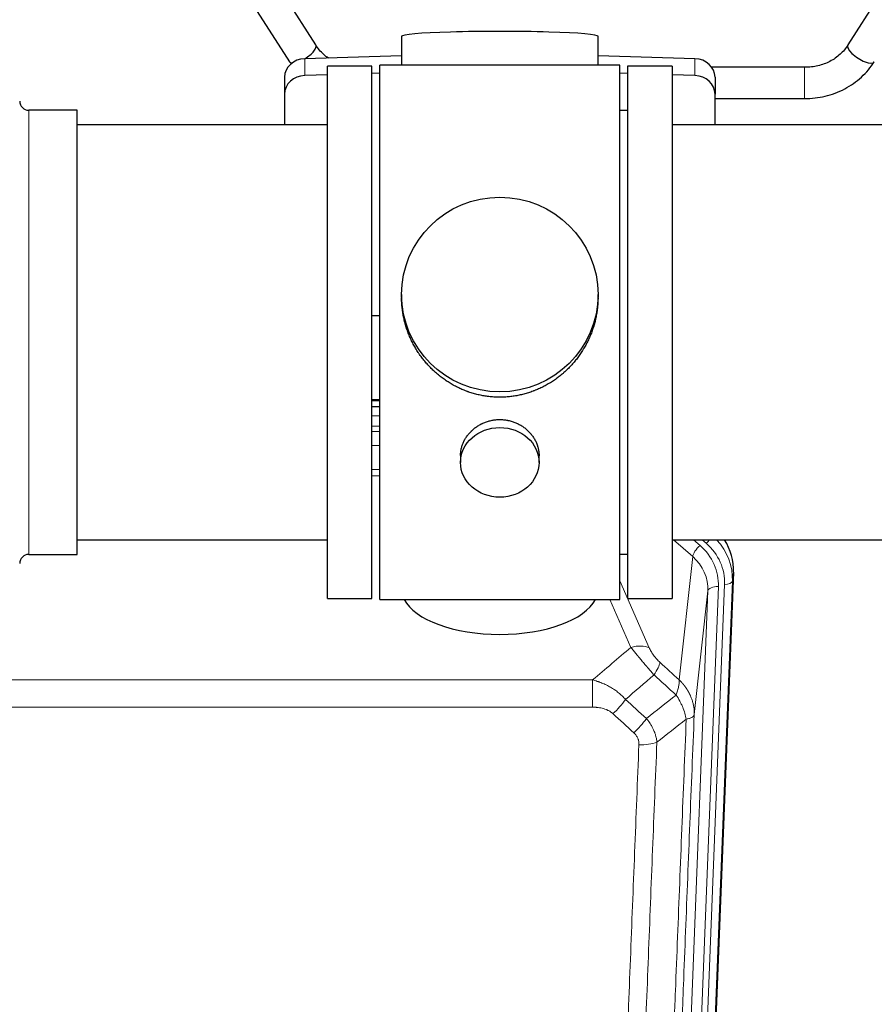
# Model space of a CAD drawing. Header units: inches. Extents: x 0 to 23760, y -13 to 16800.
# Tile 38 of 207: x 5492 to 5819, y 6149 to 6527. Entities that reach past the tile are written whole.
import ezdxf

# ---------------------------------------------------------------- set-up
doc = ezdxf.new("R2010")
doc.units = ezdxf.units.IN
doc.layers.add('254', color=7, linetype='Continuous', true_color=0xffffff)

msp = doc.modelspace()

# ---------------------------------------------------------------- linework, layer by layer
at = {"layer": '254', "color": 2, "linetype": 'Continuous', "lineweight": 25}
for p, q in [((5605.437, 6517.018), (5588.117, 6544.207)), ((5826.695, 6544.207), (5809.374, 6517.018)), ((5577.996, 6537.76), (5595.317, 6510.57)), ((5638.301, 6520.328), (5638.301, 6509.265)), ((5713.629, 6509.265), (5713.629, 6520.328)), ((5638.302, 6512.902), (5601.186, 6511.752)), ((5750.745, 6511.752), (5713.628, 6512.902)), ((5626.965, 6508.835), (5609.965, 6508.835)), ((5609.965, 6304.835), (5609.965, 6508.835)), ((5626.965, 6304.835), (5626.965, 6508.835)), ((5629.965, 6304.405), (5629.965, 6509.265)), ((5674.653, 6509.265), (5629.965, 6509.265)), ((5721.965, 6509.265), (5674.653, 6509.265)), ((5721.965, 6304.405), (5721.965, 6509.265)), ((5741.965, 6508.835), (5724.965, 6508.835)), ((5724.965, 6508.835), (5724.965, 6304.835)), ((5741.965, 6508.835), (5741.965, 6304.835)), ((5792.784, 6508.465), (5757.216, 6508.465)), ((5593.465, 6504.66), (5593.465, 6498.196)), ((5609.966, 6505.559), (5601.186, 6505.287)), ((5629.966, 6506.179), (5626.966, 6506.086)), ((5724.964, 6506.086), (5721.965, 6506.179)), ((5750.745, 6505.287), (5741.965, 6505.559)), ((5758.465, 6504.66), (5758.465, 6498.196)), ((5593.465, 6498.196), (5593.465, 6486.335)), ((5758.465, 6486.335), (5758.465, 6498.196)), ((5758.465, 6496.465), (5792.784, 6496.465)), ((5513.965, 6491.985), (5495.465, 6491.985)), ((5513.965, 6321.685), (5513.965, 6491.985)), ((5724.965, 6491.835), (5721.965, 6491.835)), ((5609.965, 6486.335), (5513.965, 6486.335)), ((5837.965, 6486.335), (5741.965, 6486.335)), ((5638.326, 6421.323), (5638.326, 6420.186)), ((5713.605, 6420.185), (5713.605, 6421.323)), ((5626.966, 6413.324), (5629.966, 6413.231)), ((5629.963, 6380.953), (5626.965, 6380.953)), ((5626.963, 6378.449), (5629.962, 6378.449)), ((5660.918, 6359.551), (5660.918, 6356.966)), ((5691.013, 6356.966), (5691.013, 6359.539)), ((5513.965, 6327.335), (5609.965, 6327.335)), ((5741.965, 6327.335), (5837.965, 6327.335)), ((5495.465, 6321.685), (5513.965, 6321.685)), ((5721.965, 6321.835), (5724.965, 6321.835)), ((5765.487, 6314.832), (5752.369, 5981.631)), ((5609.965, 6304.835), (5626.965, 6304.835)), ((5724.965, 6304.835), (5741.965, 6304.835)), ((5629.965, 6304.405), (5721.965, 6304.405))]:
    msp.add_line(p, q, dxfattribs=at)
at = {"layer": '254', "color": 110, "linetype": 'Continuous', "lineweight": 13}
for p, q in [((5601.186, 6511.752), (5601.186, 6505.287)), ((5750.745, 6511.752), (5750.745, 6505.287)), ((5792.784, 6508.465), (5792.784, 6496.465)), ((5495.465, 6321.685), (5495.465, 6491.985)), ((5629.963, 6380.563), (5626.965, 6380.563)), ((5626.963, 6374.811), (5629.964, 6374.811)), ((5629.964, 6370.841), (5626.963, 6370.841)), ((5626.964, 6368.75), (5629.963, 6368.75)), ((5629.963, 6363.457), (5626.964, 6363.457)), ((5626.964, 6354.199), (5629.964, 6354.199)), ((5629.964, 6351.754), (5626.964, 6351.754)), ((5749.891, 6320.858), (5742.589, 6327.335)), ((5752.716, 6325.114), (5750.211, 6327.335)), ((5755.108, 6325.949), (5753.545, 6327.335)), ((5744.666, 6273.658), (5749.891, 6320.858)), ((5765.487, 6314.832), (5765.107, 6311.395)), ((5721.965, 6311.587), (5733.24, 6285.908)), ((5759.721, 6309.339), (5746.655, 5977.445)), ((5749.002, 5977.153), (5762.113, 6310.175)), ((5765.107, 6311.395), (5751.996, 5978.373)), ((5742.663, 5975.819), (5755.729, 6307.712)), ((5755.729, 6307.712), (5750.481, 6260.306)), ((5726.178, 6286.058), (5718.123, 6304.405)), ((5478.379, 6273.538), (5711.551, 6273.538)), ((5711.551, 6263.107), (5711.551, 6273.538)), ((5711.551, 6263.107), (5478.379, 6263.107))]:
    msp.add_line(p, q, dxfattribs=at)
at = {"layer": '254', "color": 2, "linetype": 'Continuous', "lineweight": 25}
for centre, start, end in [((5495.465, 6495.485), 180, 270), ((5495.465, 6318.185), 90, 180)]:
    msp.add_arc(centre, 3.5, start, end, dxfattribs=at)
for centre, major_axis, ratio, start_param, end_param in [((5675.965, 6520.328), (37.664, 0), 0.0504434, 0, 3.1415927), ((5600.377, 6513.794), (5.06, 3.224), 0.3659982, 4.6529932, 6.2831853), ((5814.435, 6513.794), (-5.06, 3.224), 0.3659982, 0, 3.1415927), ((5601.465, 6504.66), (8, 0), 0.8870108, 1.6057029, 3.1415927), ((5600.377, 6513.794), (5.06, 3.224), 0.3659982, 3.1415927, 3.5847536), ((5750.465, 6504.66), (8, 0), 0.8870108, 0, 1.5358897), ((5601.465, 6498.196), (8, 0), 0.8870108, 1.6057029, 3.1415927), ((5750.465, 6498.196), (8, 0), 0.8870108, 0, 1.5358897), ((5738.466, 6315.641), (-27.038, -0.124), 0.8859493, 3.102669, 3.6464193), ((5675.965, 6308.377), (37.64, 0), 0.4617486, 3.372107, 6.0525728)]:
    msp.add_ellipse(centre, major_axis=major_axis, ratio=ratio, start_param=start_param, end_param=end_param, dxfattribs=at)
for centre, major_axis, ratio in [((5675.965, 6421.323), (37.64, 0), 0.9914449), ((5675.965, 6356.966), (-15.048, 0), 0.8870108)]:
    msp.add_ellipse(centre, major_axis=major_axis, ratio=ratio, dxfattribs=at)
at = {"layer": '254', "color": 110, "linetype": 'Continuous', "lineweight": 13}
for centre, major_axis, ratio, start_param, end_param in [((5755.108, 6327.334), (1.991, 2.244), 0.3265056, 4.3596844, 4.9945095), ((5738.093, 6312.279), (27.029, -0.244), 0.8851019, 6.2564288, 6.9740615), ((5752.716, 6323.267), (2.654, 2.992), 0.3265056, 1.2180917, 2.7365282), ((5735.702, 6310.058), (-24.034, -0.11), 0.8859493, 3.102669, 3.9217821), ((5738.093, 6310.893), (-24.034, -0.11), 0.8859493, 3.102669, 3.9217821), ((5735.702, 6308.211), (-20.033, -0.591), 0.8872905, 3.0803315, 3.8994446), ((5759.721, 6307.492), (3.997, -0.157), 0.4614673, 1.5889619, 3.1073983), ((5762.113, 6311.56), (2.998, -0.118), 0.4614673, 4.7305545, 6.248991), ((5726.178, 6279.886), (-9.156, -4.02), 0.5833249, 3.617995, 4.4616661), ((5730.265, 6274.288), (-6.719, -7.407), 0.3029797, 1.994528, 2.7400357), ((5719.31, 6264.901), (-6.736, -7.391), 0.3030979, 1.2497453, 1.9956357), ((5727.319, 6257.609), (6.729, 7.397), 0.3051216, 4.388767, 5.1358022), ((5729.291, 6253.015), (-9.992, 0.404), 0.431453, 1.5882535, 2.3480729)]:
    msp.add_ellipse(centre, major_axis=major_axis, ratio=ratio, start_param=start_param, end_param=end_param, dxfattribs=at)
at = {"layer": '254', "color": 2, "linetype": 'Continuous', "lineweight": 25}
for points, knots in [([(5610.318, 6511.922), (5609.646, 6512.386), (5607.754, 6513.892), (5606.26, 6515.692), (5605.425, 6517.036)], [0, 0, 0, 0, 0.3352734, 1, 1, 1, 1]), ([(5809.387, 6517.036), (5808.551, 6515.693), (5806.583, 6513.325), (5802.608, 6510.539), (5797.893, 6508.813), (5794.552, 6508.45), (5792.784, 6508.465)], [0, 0, 0, 0, 0.2512889, 0.4976345, 0.7451414, 1, 1, 1, 1]), ([(5792.784, 6496.465), (5795.486, 6496.472), (5800.745, 6497.09), (5808.335, 6499.874), (5814.817, 6504.495), (5818.09, 6508.385), (5819.483, 6510.552)], [0, 0, 0, 0, 0.2469494, 0.4984503, 0.7507023, 1, 1, 1, 1]), ([(5675.965, 6381.952), (5675.338, 6381.952), (5674.088, 6381.984), (5672.231, 6382.129), (5670.391, 6382.368), (5668.568, 6382.701), (5666.762, 6383.126), (5665.569, 6383.472), (5664.678, 6383.755), (5664.382, 6383.853), (5664.012, 6383.981), (5663.938, 6384.007), (5663.791, 6384.059), (5663.57, 6384.137), (5662.765, 6384.433), (5661.47, 6384.956), (5659.788, 6385.735), (5658.15, 6386.594), (5656.557, 6387.533), (5655.008, 6388.551), (5654.004, 6389.282), (5653.385, 6389.756), (5653.262, 6389.852), (5653.017, 6390.045), (5652.652, 6390.335), (5652.293, 6390.632), (5651.584, 6391.233), (5650.66, 6392.055), (5649.338, 6393.349), (5648.081, 6394.703), (5646.886, 6396.118), (5646.133, 6397.102), (5645.584, 6397.855), (5645.313, 6398.236), (5645.049, 6398.622), (5644.874, 6398.881), (5644.787, 6399.011), (5644.357, 6399.664), (5643.697, 6400.722), (5642.789, 6402.344), (5641.961, 6404.003), (5641.213, 6405.698), (5640.546, 6407.429), (5640.156, 6408.608), (5639.884, 6409.501), (5639.753, 6409.95), (5639.61, 6410.478), (5639.55, 6410.705), (5639.511, 6410.857), (5639.492, 6410.933), (5639.319, 6411.617), (5639.045, 6412.834), (5638.725, 6414.664), (5638.496, 6416.498), (5638.358, 6418.337), (5638.326, 6419.585), (5638.326, 6420.219), (5638.326, 6420.239)], [0, 0, 0, 0, 0.0312188, 0.0624376, 0.0936563, 0.1248751, 0.1560939, 0.1873127, 0.1873127, 0.2029221, 0.2029221, 0.2068244, 0.2068244, 0.2107268, 0.2185315, 0.2497502, 0.280969, 0.3121878, 0.3434066, 0.3746254, 0.4058442, 0.4058442, 0.4136489, 0.4136489, 0.4214535, 0.4370629, 0.4370629, 0.4682817, 0.4995005, 0.5307193, 0.5619381, 0.5931568, 0.5931568, 0.6087662, 0.6165709, 0.6165709, 0.6243756, 0.6243756, 0.6555944, 0.6868132, 0.718032, 0.7492507, 0.7804695, 0.8116883, 0.8116883, 0.8272977, 0.8351024, 0.8390047, 0.8390047, 0.8429071, 0.8429071, 0.8741259, 0.9053447, 0.9365634, 0.9677822, 0.999001, 1, 1, 1, 1]), ([(5713.605, 6420.233), (5713.605, 6420.221), (5713.605, 6419.594), (5713.574, 6418.353), (5713.436, 6416.512), (5713.208, 6414.674), (5712.994, 6413.451), (5712.811, 6412.534), (5712.729, 6412.153), (5712.642, 6411.771), (5712.606, 6411.618), (5712.588, 6411.542), (5712.534, 6411.313), (5712.347, 6410.553), (5711.971, 6409.201), (5711.386, 6407.433), (5710.718, 6405.699), (5709.968, 6403.998), (5709.135, 6402.331), (5708.525, 6401.242), (5708.126, 6400.569), (5708.045, 6400.434), (5707.882, 6400.167), (5707.636, 6399.768), (5707.383, 6399.375), (5706.87, 6398.596), (5706.162, 6397.576), (5705.034, 6396.105), (5703.839, 6394.691), (5702.578, 6393.334), (5701.692, 6392.468), (5701.011, 6391.833), (5700.666, 6391.519), (5700.314, 6391.211), (5700.078, 6391.007), (5699.96, 6390.905), (5699.365, 6390.403), (5698.398, 6389.625), (5696.901, 6388.535), (5695.357, 6387.523), (5693.766, 6386.587), (5692.128, 6385.728), (5691.004, 6385.208), (5690.148, 6384.838), (5689.717, 6384.658), (5689.281, 6384.486), (5689.063, 6384.401), (5688.99, 6384.373), (5688.844, 6384.317), (5688.186, 6384.069), (5686.937, 6383.638), (5685.154, 6383.122), (5683.354, 6382.699), (5681.535, 6382.368), (5679.698, 6382.129), (5678.462, 6382.033), (5677.529, 6381.984), (5677.062, 6381.966), (5676.514, 6381.955), (5676.279, 6381.953), (5676.122, 6381.952), (5676.044, 6381.952), (5675.965, 6381.952)], [0, 0, 0, 0, 0.0006246, 0.0318551, 0.0630856, 0.0943161, 0.1255465, 0.1255465, 0.1411618, 0.1450656, 0.1450656, 0.1489694, 0.1489694, 0.156777, 0.1880075, 0.219238, 0.2504685, 0.2816989, 0.3129294, 0.3441599, 0.3441599, 0.3519675, 0.3519675, 0.3597751, 0.3753904, 0.3753904, 0.4066209, 0.4378513, 0.4690818, 0.5003123, 0.5315428, 0.5315428, 0.547158, 0.5549656, 0.5549656, 0.5627733, 0.5627733, 0.5940037, 0.6252342, 0.6564647, 0.6876952, 0.7189257, 0.7501562, 0.7501562, 0.7657714, 0.773579, 0.773579, 0.7774828, 0.7774828, 0.7813866, 0.8126171, 0.8438476, 0.8750781, 0.9063086, 0.937539, 0.9687695, 0.9687695, 0.9843848, 0.9921924, 0.9960962, 0.9960962, 1, 1, 1, 1]), ([(5660.918, 6359.549), (5660.918, 6359.979), (5660.942, 6360.411), (5661.002, 6360.957), (5661.015, 6361.068), (5661.046, 6361.289), (5661.096, 6361.619), (5661.159, 6361.946), (5661.303, 6362.598), (5661.423, 6363.028), (5661.707, 6363.879), (5661.872, 6364.3), (5662.155, 6364.925), (5662.256, 6365.132), (5662.388, 6365.389), (5662.415, 6365.44), (5662.47, 6365.542), (5662.552, 6365.695), (5662.638, 6365.846), (5662.929, 6366.346), (5663.181, 6366.734), (5663.725, 6367.488), (5664.017, 6367.853), (5664.484, 6368.382), (5664.644, 6368.556), (5664.893, 6368.812), (5665.019, 6368.938), (5665.147, 6369.063), (5665.234, 6369.146), (5665.278, 6369.188), (5665.672, 6369.557), (5666.037, 6369.867), (5666.795, 6370.452), (5667.188, 6370.727), (5668.002, 6371.241), (5668.423, 6371.48), (5668.967, 6371.757), (5669.077, 6371.811), (5669.298, 6371.916), (5669.41, 6371.968), (5669.746, 6372.119), (5669.972, 6372.215), (5670.655, 6372.484), (5671.117, 6372.641), (5672.055, 6372.913), (5672.531, 6373.027), (5673.255, 6373.166), (5673.498, 6373.206), (5673.865, 6373.258), (5673.988, 6373.275), (5674.173, 6373.296), (5674.235, 6373.303), (5674.358, 6373.317), (5674.42, 6373.323), (5674.976, 6373.375), (5675.468, 6373.399), (5676.451, 6373.399), (5676.941, 6373.376), (5677.919, 6373.285), (5678.406, 6373.216), (5679.014, 6373.101), (5679.135, 6373.077), (5679.378, 6373.025), (5679.74, 6372.943), (5680.097, 6372.849), (5680.804, 6372.645), (5681.266, 6372.487), (5682.172, 6372.131), (5682.616, 6371.932), (5683.267, 6371.603), (5683.482, 6371.488), (5683.801, 6371.307), (5683.907, 6371.245), (5684.117, 6371.12), (5684.22, 6371.057), (5684.734, 6370.733), (5685.128, 6370.457), (5685.886, 6369.873), (5686.249, 6369.565), (5686.943, 6368.917), (5687.274, 6368.577), (5687.628, 6368.176), (5687.667, 6368.132), (5687.745, 6368.042), (5687.86, 6367.906), (5688.122, 6367.587), (5688.335, 6367.308), (5688.744, 6366.742), (5688.997, 6366.355), (5689.459, 6365.561), (5689.67, 6365.155), (5689.954, 6364.531), (5690.044, 6364.32), (5690.17, 6364.001), (5690.21, 6363.894), (5690.288, 6363.681), (5690.326, 6363.574), (5690.505, 6363.038), (5690.625, 6362.607), (5690.817, 6361.741), (5690.89, 6361.306), (5690.963, 6360.65), (5690.982, 6360.43), (5691, 6360.101), (5691.007, 6359.936), (5691.011, 6359.77), (5691.013, 6359.66), (5691.013, 6359.605), (5691.013, 6359.547), (5691.013, 6359.544), (5691.013, 6359.541)], [0, 0, 0, 0, 0.0308202, 0.0308202, 0.0386347, 0.0386347, 0.0464491, 0.062078, 0.062078, 0.0933358, 0.0933358, 0.1245936, 0.1245936, 0.1402226, 0.1402226, 0.1441298, 0.1441298, 0.148037, 0.1558515, 0.1558515, 0.1871093, 0.1871093, 0.2183671, 0.2183671, 0.233996, 0.233996, 0.2418105, 0.2457177, 0.2457177, 0.2496249, 0.2496249, 0.2808827, 0.2808827, 0.3121405, 0.3121405, 0.3433983, 0.3433983, 0.3512128, 0.3512128, 0.3590273, 0.3590273, 0.3746562, 0.3746562, 0.405914, 0.405914, 0.4371718, 0.4371718, 0.4528007, 0.4528007, 0.4606152, 0.4606152, 0.4645224, 0.4645224, 0.4684296, 0.4684296, 0.4996874, 0.4996874, 0.5309452, 0.5309452, 0.5622031, 0.5622031, 0.5700175, 0.5700175, 0.577832, 0.5934609, 0.5934609, 0.6247187, 0.6247187, 0.6559765, 0.6559765, 0.6716054, 0.6716054, 0.6794199, 0.6794199, 0.6872343, 0.6872343, 0.7184921, 0.7184921, 0.7497499, 0.7497499, 0.7810078, 0.7810078, 0.784915, 0.784915, 0.7888222, 0.7966367, 0.8122656, 0.8122656, 0.8435234, 0.8435234, 0.8747812, 0.8747812, 0.8904101, 0.8904101, 0.8982246, 0.8982246, 0.906039, 0.906039, 0.9372968, 0.9372968, 0.9685546, 0.9685546, 0.9841835, 0.9841835, 0.991998, 0.9959052, 0.9959052, 0.9998125, 0.9998125, 1, 1, 1, 1])]:
    msp.add_open_spline(points, degree=3, knots=knots, dxfattribs=at)
at = {"layer": '254', "color": 110, "linetype": 'Continuous', "lineweight": 13}
for points in [[(5711.551, 6273.538), (5716.424, 6277.714), (5721.299, 6281.887), (5726.178, 6286.058)], [(5737.327, 6280.31), (5739.773, 6278.091), (5742.22, 6275.874), (5744.666, 6273.658)], [(5735.074, 6275.478), (5731.423, 6272.349), (5727.774, 6269.219), (5724.127, 6266.087)], [(5743.561, 6267.772), (5740.731, 6270.338), (5737.902, 6272.907), (5735.074, 6275.478)], [(5732.141, 6258.776), (5735.95, 6261.77), (5739.756, 6264.769), (5743.561, 6267.772)], [(5724.127, 6266.087), (5726.798, 6263.648), (5729.47, 6261.211), (5732.141, 6258.776)], [(5727.319, 6253.31), (5724.649, 6255.748), (5721.979, 6258.189), (5719.31, 6260.631)], [(5747.426, 6258.526), (5743.677, 6255.566), (5739.926, 6252.61), (5736.174, 6249.659)]]:
    msp.add_open_spline(points, degree=3, dxfattribs=at)
for points, knots in [([(5726.178, 6286.058), (5726.5, 6285.657), (5726.831, 6285.248), (5727.508, 6284.415), (5727.855, 6283.991), (5728.389, 6283.342), (5728.569, 6283.124), (5728.843, 6282.793), (5728.935, 6282.682), (5729.073, 6282.515), (5729.119, 6282.459), (5729.212, 6282.348), (5729.259, 6282.292), (5729.677, 6281.789), (5730.428, 6280.891), (5731.193, 6279.986), (5731.772, 6279.304), (5731.965, 6279.076), (5732.258, 6278.734), (5732.355, 6278.62), (5732.502, 6278.448), (5732.551, 6278.391), (5732.649, 6278.277), (5732.698, 6278.219), (5733.138, 6277.706), (5733.528, 6277.255), (5734.303, 6276.36), (5734.689, 6275.917), (5735.074, 6275.478)], [0, 0, 0, 0, 0.125, 0.125, 0.25, 0.25, 0.3125, 0.3125, 0.34375, 0.34375, 0.359375, 0.359375, 0.375, 0.375, 0.5, 0.625, 0.625, 0.6875, 0.6875, 0.71875, 0.71875, 0.734375, 0.734375, 0.75, 0.75, 0.875, 0.875, 1, 1, 1, 1]), ([(5737.327, 6280.31), (5737.107, 6280.509), (5736.891, 6280.716), (5736.465, 6281.145), (5736.256, 6281.368), (5735.998, 6281.656), (5735.946, 6281.715), (5735.845, 6281.832), (5735.694, 6282.007), (5735.547, 6282.185), (5735.261, 6282.541), (5735.078, 6282.781), (5734.729, 6283.266), (5734.561, 6283.511), (5734.382, 6283.789), (5734.362, 6283.82), (5734.323, 6283.882), (5734.265, 6283.975), (5734.132, 6284.19), (5734.024, 6284.372), (5733.817, 6284.735), (5733.689, 6284.973), (5733.451, 6285.445), (5733.341, 6285.678), (5733.24, 6285.908)], [0, 0, 0, 0, 0.125, 0.125, 0.25, 0.25, 0.28125, 0.28125, 0.3125, 0.375, 0.375, 0.5, 0.5, 0.625, 0.625, 0.640625, 0.640625, 0.65625, 0.6875, 0.75, 0.75, 0.875, 0.875, 1, 1, 1, 1]), ([(5711.551, 6273.538), (5712.149, 6273.386), (5712.817, 6273.193), (5713.481, 6272.972), (5713.628, 6272.923), (5713.701, 6272.897), (5713.922, 6272.821), (5714.068, 6272.769), (5714.506, 6272.609), (5714.796, 6272.497), (5715.657, 6272.148), (5716.223, 6271.895), (5717.335, 6271.35), (5717.882, 6271.058), (5718.689, 6270.588), (5719.088, 6270.345), (5719.482, 6270.089), (5719.678, 6269.96), (5719.743, 6269.916), (5719.873, 6269.829), (5719.937, 6269.784), (5720.516, 6269.385), (5721.012, 6269.013), (5721.968, 6268.236), (5722.427, 6267.831), (5723.306, 6266.985), (5723.727, 6266.545), (5724.127, 6266.087)], [0, 0, 0, 0, 0.125, 0.140625, 0.140625, 0.15625, 0.15625, 0.1875, 0.1875, 0.25, 0.25, 0.375, 0.375, 0.5, 0.5, 0.5625, 0.59375, 0.59375, 0.609375, 0.609375, 0.625, 0.625, 0.75, 0.75, 0.875, 0.875, 1, 1, 1, 1]), ([(5744.666, 6273.658), (5744.713, 6273.286), (5744.722, 6272.875), (5744.681, 6272.209), (5744.659, 6271.979), (5744.596, 6271.505), (5744.556, 6271.261), (5744.459, 6270.76), (5744.403, 6270.503), (5744.274, 6269.98), (5744.202, 6269.712), (5744.042, 6269.17), (5743.955, 6268.894), (5743.768, 6268.337), (5743.667, 6268.056), (5743.561, 6267.772)], [0, 0, 0, 0, 0.25, 0.25, 0.375, 0.375, 0.5, 0.5, 0.625, 0.625, 0.75, 0.75, 0.875, 0.875, 1, 1, 1, 1]), ([(5744.666, 6273.658), (5744.684, 6273.641), (5744.718, 6273.608), (5744.769, 6273.557), (5744.821, 6273.507), (5744.872, 6273.456), (5744.922, 6273.405), (5744.973, 6273.353), (5745.024, 6273.302), (5745.074, 6273.251), (5745.125, 6273.199), (5745.175, 6273.147), (5745.225, 6273.095), (5745.274, 6273.043), (5745.324, 6272.99), (5745.373, 6272.938), (5745.423, 6272.885), (5745.472, 6272.832), (5745.521, 6272.779), (5745.57, 6272.726), (5745.618, 6272.672), (5745.667, 6272.619), (5745.715, 6272.565), (5745.763, 6272.511), (5745.811, 6272.457), (5745.859, 6272.403), (5745.906, 6272.348), (5745.954, 6272.294), (5746.001, 6272.239), (5746.048, 6272.184), (5746.095, 6272.129), (5746.141, 6272.074), (5746.188, 6272.018), (5746.234, 6271.963), (5746.28, 6271.907), (5746.326, 6271.851), (5746.372, 6271.795), (5746.417, 6271.739), (5746.463, 6271.682), (5746.508, 6271.626), (5746.553, 6271.569), (5746.598, 6271.512), (5746.642, 6271.455), (5746.687, 6271.398), (5746.731, 6271.341), (5746.775, 6271.283), (5746.819, 6271.225), (5746.862, 6271.167), (5746.905, 6271.109), (5746.949, 6271.051), (5746.992, 6270.993), (5747.034, 6270.935), (5747.077, 6270.876), (5747.119, 6270.817), (5747.161, 6270.758), (5747.203, 6270.699), (5747.245, 6270.64), (5747.286, 6270.58), (5747.328, 6270.521), (5747.369, 6270.461), (5747.41, 6270.401), (5747.45, 6270.341), (5747.491, 6270.281), (5747.531, 6270.221), (5747.571, 6270.16), (5747.611, 6270.1), (5747.65, 6270.039), (5747.689, 6269.978), (5747.728, 6269.917), (5747.767, 6269.856), (5747.806, 6269.795), (5747.844, 6269.733), (5747.882, 6269.671), (5747.92, 6269.61), (5747.958, 6269.548), (5747.996, 6269.486), (5748.033, 6269.424), (5748.07, 6269.361), (5748.107, 6269.299), (5748.143, 6269.236), (5748.179, 6269.173), (5748.215, 6269.11), (5748.251, 6269.047), (5748.287, 6268.984), (5748.322, 6268.921), (5748.357, 6268.858), (5748.392, 6268.794), (5748.427, 6268.73), (5748.461, 6268.666), (5748.495, 6268.602), (5748.529, 6268.538), (5748.562, 6268.474), (5748.596, 6268.41), (5748.629, 6268.345), (5748.662, 6268.281), (5748.694, 6268.216), (5748.726, 6268.151), (5748.759, 6268.086), (5748.79, 6268.021), (5748.822, 6267.956), (5748.853, 6267.89), (5748.884, 6267.825), (5748.915, 6267.759), (5748.945, 6267.693), (5748.976, 6267.628), (5749.006, 6267.562), (5749.035, 6267.495), (5749.065, 6267.429), (5749.263, 6266.979), (5749.597, 6266.129), (5749.985, 6264.86), (5750.271, 6263.561), (5750.449, 6262.239), (5750.492, 6261.312), (5750.492, 6260.788), (5750.49, 6260.668), (5750.488, 6260.547), (5750.485, 6260.427), (5750.483, 6260.347), (5750.481, 6260.306)], [0, 0, 0, 0, 0.0045083, 0.0090195, 0.0135338, 0.0180512, 0.0225715, 0.0270949, 0.0316214, 0.0361509, 0.0406834, 0.0452189, 0.0497575, 0.0542992, 0.0588439, 0.0633916, 0.0679424, 0.0724963, 0.0770532, 0.0816132, 0.0861762, 0.0907423, 0.0953114, 0.0998837, 0.104459, 0.1090373, 0.1136188, 0.1182033, 0.1227909, 0.1273815, 0.1319753, 0.1365721, 0.141172, 0.145775, 0.1503811, 0.1549903, 0.1596025, 0.1642179, 0.1688364, 0.1734579, 0.1780826, 0.1827103, 0.1873412, 0.1919752, 0.1966123, 0.2012524, 0.2058957, 0.2105422, 0.2151917, 0.2198443, 0.2245001, 0.229159, 0.233821, 0.2384861, 0.2431544, 0.2478258, 0.2525003, 0.2571779, 0.2618587, 0.2665427, 0.2712297, 0.2759199, 0.2806133, 0.2853097, 0.2900094, 0.2947122, 0.2994181, 0.3041272, 0.3088394, 0.3135548, 0.3182733, 0.322995, 0.3277199, 0.3324479, 0.3371791, 0.3419135, 0.346651, 0.3513917, 0.3561355, 0.3608826, 0.3656328, 0.3703861, 0.3751427, 0.3799024, 0.3846654, 0.3894315, 0.3942008, 0.3989732, 0.4037489, 0.4085278, 0.4133098, 0.4180951, 0.4228835, 0.4276751, 0.43247, 0.437268, 0.4420692, 0.4468737, 0.4516813, 0.4564922, 0.4613063, 0.4661235, 0.470944, 0.4757677, 0.4805947, 0.4854248, 0.4902582, 0.4950947, 0.4999345, 0.5888915, 0.6791125, 0.7706071, 0.8633844, 0.9574535, 0.965938, 0.9744348, 0.9829441, 0.9914659, 1, 1, 1, 1]), ([(5743.561, 6267.772), (5744.064, 6267.023), (5744.526, 6266.257), (5745.152, 6265.095), (5745.35, 6264.705), (5745.722, 6263.924), (5745.896, 6263.533), (5746.384, 6262.359), (5746.662, 6261.578), (5747.118, 6260.033), (5747.297, 6259.271), (5747.426, 6258.526)], [0, 0, 0, 0, 0.25, 0.25, 0.375, 0.375, 0.5, 0.5, 0.75, 0.75, 1, 1, 1, 1]), ([(5711.551, 6263.107), (5711.905, 6263.107), (5712.259, 6263.096), (5712.699, 6263.07), (5712.788, 6263.063), (5712.964, 6263.05), (5713.052, 6263.042), (5713.315, 6263.018), (5713.49, 6262.998), (5714.012, 6262.931), (5714.357, 6262.874), (5715.04, 6262.735), (5715.377, 6262.653), (5716.045, 6262.459), (5716.375, 6262.347), (5716.74, 6262.202), (5716.781, 6262.186), (5716.862, 6262.153), (5716.982, 6262.102), (5717.26, 6261.98), (5717.491, 6261.867), (5717.946, 6261.628), (5718.237, 6261.454), (5718.794, 6261.07), (5719.059, 6260.861), (5719.31, 6260.631)], [0, 0, 0, 0, 0.125, 0.125, 0.15625, 0.15625, 0.1875, 0.1875, 0.25, 0.25, 0.375, 0.375, 0.5, 0.5, 0.625, 0.625, 0.640625, 0.640625, 0.65625, 0.6875, 0.75, 0.75, 0.875, 0.875, 1, 1, 1, 1]), ([(5750.481, 6260.306), (5749.911, 6246.306), (5748.787, 6218.439), (5747.693, 6190.835), (5746.883, 6170.231), (5746.482, 6159.954), (5746.018, 6148.007), (5745.82, 6142.897), (5745.689, 6139.491), (5745.623, 6137.79), (5745.295, 6129.288), (5744.905, 6119.112), (5744.455, 6107.286), (5744.263, 6102.228), (5744.135, 6098.858), (5744.071, 6097.174), (5743.499, 6082.031), (5742.497, 6055.262), (5741.043, 6015.569), (5739.637, 5976.335), (5738.731, 5950.486), (5738.286, 5937.638)], [0, 0, 0, 0, 0.125, 0.25, 0.25, 0.3125, 0.34375, 0.359375, 0.359375, 0.375, 0.375, 0.4375, 0.46875, 0.484375, 0.484375, 0.5, 0.5, 0.625, 0.75, 0.875, 1, 1, 1, 1]), ([(5747.426, 6258.526), (5747.652, 6258.562), (5747.868, 6258.605), (5748.279, 6258.7), (5748.473, 6258.753), (5748.837, 6258.87), (5749.007, 6258.933), (5749.321, 6259.069), (5749.465, 6259.141), (5749.727, 6259.295), (5749.844, 6259.375), (5750.05, 6259.545), (5750.139, 6259.633), (5750.362, 6259.907), (5750.452, 6260.103), (5750.481, 6260.306)], [0, 0, 0, 0, 0.125, 0.125, 0.25, 0.25, 0.375, 0.375, 0.5, 0.5, 0.625, 0.625, 0.75, 0.75, 1, 1, 1, 1]), ([(5732.141, 6258.776), (5732.432, 6258.432), (5732.709, 6258.081), (5733.037, 6257.633), (5733.102, 6257.543), (5733.23, 6257.363), (5733.294, 6257.272), (5733.48, 6256.998), (5733.601, 6256.815), (5733.95, 6256.262), (5734.385, 6255.516), (5734.757, 6254.752), (5735.013, 6254.173), (5735.095, 6253.979), (5735.211, 6253.686), (5735.248, 6253.588), (5735.322, 6253.392), (5735.357, 6253.294), (5735.53, 6252.804), (5735.65, 6252.411), (5735.858, 6251.625), (5736.031, 6250.839), (5736.138, 6250.052), (5736.174, 6249.659)], [0, 0, 0, 0, 0.125, 0.125, 0.15625, 0.15625, 0.1875, 0.1875, 0.25, 0.25, 0.375, 0.5, 0.5, 0.5625, 0.5625, 0.59375, 0.59375, 0.625, 0.625, 0.75, 0.75, 0.875, 1, 1, 1, 1]), ([(5735.197, 5934.63), (5735.252, 5936.242), (5735.308, 5937.855), (5735.42, 5941.084), (5735.589, 5945.931), (5735.984, 5957.266), (5736.328, 5967.026), (5737.021, 5986.602), (5737.961, 6012.858), (5739.42, 6052.703), (5740.424, 6079.574), (5740.998, 6094.775), (5741.062, 6096.466), (5741.19, 6099.848), (5741.383, 6104.926), (5741.834, 6116.796), (5742.225, 6127.011), (5742.554, 6135.545), (5742.62, 6137.253), (5742.752, 6140.671), (5742.95, 6145.801), (5743.415, 6157.793), (5743.818, 6168.11), (5744.63, 6188.791), (5745.727, 6216.5), (5746.854, 6244.473), (5747.426, 6258.526)], [0, 0, 0, 0, 0.015625, 0.015625, 0.03125, 0.0625, 0.125, 0.125, 0.25, 0.375, 0.5, 0.5, 0.515625, 0.515625, 0.53125, 0.5625, 0.625, 0.625, 0.640625, 0.640625, 0.65625, 0.6875, 0.75, 0.75, 0.875, 1, 1, 1, 1]), ([(5727.319, 6253.31), (5727.485, 6253.158), (5727.643, 6252.999), (5727.829, 6252.792), (5727.866, 6252.75), (5727.938, 6252.665), (5727.973, 6252.622), (5728.078, 6252.493), (5728.145, 6252.405), (5728.337, 6252.139), (5728.572, 6251.774), (5728.762, 6251.389), (5728.888, 6251.093), (5728.928, 6250.993), (5728.982, 6250.841), (5729, 6250.789), (5729.033, 6250.687), (5729.049, 6250.636), (5729.125, 6250.379), (5729.173, 6250.171), (5729.245, 6249.755), (5729.27, 6249.545), (5729.297, 6249.123), (5729.299, 6248.911), (5729.291, 6248.698)], [0, 0, 0, 0, 0.125, 0.125, 0.15625, 0.15625, 0.1875, 0.1875, 0.25, 0.25, 0.375, 0.5, 0.5, 0.5625, 0.5625, 0.59375, 0.59375, 0.625, 0.625, 0.75, 0.75, 0.875, 0.875, 1, 1, 1, 1]), ([(5717.332, 5929.695), (5717.77, 5942.408), (5718.66, 5967.986), (5719.581, 5993.866), (5720.283, 6013.389), (5720.519, 6019.915), (5720.995, 6033.006), (5721.235, 6039.57), (5721.96, 6059.32), (5722.451, 6072.557), (5723.075, 6089.192), (5723.2, 6092.523), (5723.451, 6099.194), (5723.83, 6109.212), (5724.212, 6119.267), (5724.983, 6139.425), (5726.025, 6166.433), (5727.633, 6207.337), (5728.733, 6234.867), (5729.291, 6248.698)], [0, 0, 0, 0, 0.125, 0.25, 0.25, 0.3125, 0.3125, 0.375, 0.375, 0.5, 0.5, 0.53125, 0.53125, 0.5625, 0.625, 0.625, 0.75, 0.875, 1, 1, 1, 1]), ([(5736.174, 6249.659), (5735.616, 6235.846), (5734.514, 6208.35), (5732.904, 6167.499), (5731.86, 6140.524), (5731.089, 6120.392), (5730.706, 6110.35), (5730.327, 6100.344), (5730.075, 6093.682), (5729.95, 6090.356), (5729.325, 6073.741), (5728.834, 6060.521), (5728.107, 6040.797), (5727.867, 6034.241), (5727.391, 6021.167), (5727.154, 6014.649), (5726.451, 5995.151), (5725.53, 5969.304), (5724.638, 5943.758), (5724.2, 5931.061)], [0, 0, 0, 0, 0.125, 0.25, 0.375, 0.375, 0.4375, 0.46875, 0.46875, 0.5, 0.5, 0.625, 0.625, 0.6875, 0.6875, 0.75, 0.75, 0.875, 1, 1, 1, 1])]:
    msp.add_open_spline(points, degree=3, knots=knots, dxfattribs=at)

doc.saveas('drawing.dxf')
